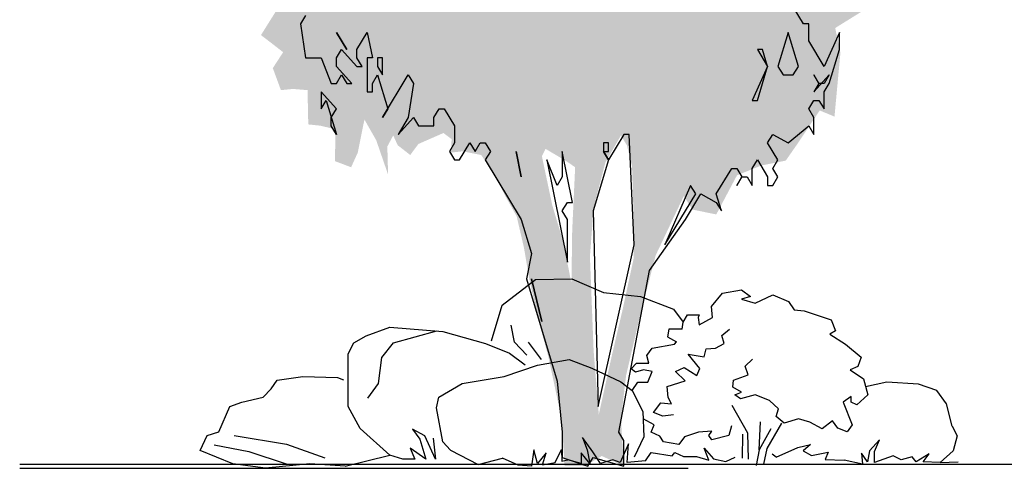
# Model space of a CAD drawing. Extents: x -73 to 183, y -4 to 85.
# Tile 79 of 98: x 67.47 to 72.67, y 0.74 to 3.1. Entities that reach past the tile are written whole.
import ezdxf

# ---------------------------------------------------------------- set-up
doc = ezdxf.new("R2010")
doc.units = 0
doc.header["$MEASUREMENT"] = 0
doc.linetypes.add('Strichpunktlinie', pattern=[0.006703, 0.003528, -0.001764, 0, -0.001411])
doc.layers.add('Nord_Ansicht Schilderwerkstatt_4_P_ZE_SYMBOL', color=7, linetype='Continuous')
doc.layers.add('Nord_Ansicht Schilderwerkstatt_4_R_TR_BODEN', color=7, linetype='Continuous')

msp = doc.modelspace()

# ---------------------------------------------------------------- hatches: boundary and pattern name
at = {"layer": 'Nord_Ansicht Schilderwerkstatt_4_P_ZE_SYMBOL', "linetype": 'Continuous', "lineweight": 18, "ltscale": 1000}
h = msp.add_hatch(color=255, dxfattribs=at)
h.paths.add_polyline_path([(71.6822, 4.5599), (71.8031, 4.5793), (71.9123, 4.6697), (72.0293, 4.7085), (72.1736, 4.7472), (72.2438, 4.8182), (72.3062, 4.7795), (72.3413, 4.5896), (72.3569, 4.454), (72.2633, 4.3378), (72.3062, 4.2732), (72.4271, 4.2732), (72.3842, 4.1699), (72.3218, 4.1182), (72.3296, 4.0149), (72.3452, 3.9374), (72.3374, 3.8793), (72.3023, 3.7566), (72.3218, 3.6145), (72.2867, 3.4789), (72.3179, 3.3045), (72.1775, 3.1818), (72.0917, 3.1431), (71.9357, 3.156), (71.7797, 3.0591), (71.807, 2.9274), (71.7758, 2.5916), (71.6978, 2.6239), (71.5769, 2.443), (71.5184, 2.3591), (71.3897, 2.3333), (71.261, 2.2816), (71.1518, 2.075), (71.0269, 2.1008), (70.9801, 2.1718), (70.8319, 1.8593), (70.75, 1.5428), (70.6759, 1.2264), (70.6486, 0.9939), (70.6642, 0.7472), (70.5472, 0.8002), (70.4575, 0.7472), (70.3514, 0.7472), (70.3358, 0.9939), (70.2656, 1.3233), (70.2149, 1.5105), (70.1642, 1.7366), (70.1369, 1.898), (70.0979, 2.0659), (70.0433, 2.1628), (69.9809, 2.2855), (69.9107, 2.3888), (69.8132, 2.4082), (69.7508, 2.4017), (69.7547, 2.4728), (69.7118, 2.505), (69.5792, 2.4469), (69.5363, 2.3888), (69.47, 2.4405), (69.4466, 2.4921), (69.4154, 2.434), (69.4193, 2.2855), (69.3569, 2.4663), (69.2945, 2.5761), (69.2594, 2.4017), (69.2243, 2.3242), (69.1385, 2.3565), (69.1424, 2.5244), (69.0605, 2.5438), (68.9981, 2.5502), (68.9942, 2.7311), (68.9162, 2.7375), (68.8537, 2.7311), (68.8108, 2.8473), (68.8654, 2.9313), (68.7991, 2.9829), (68.7484, 3.0217), (68.8576, 3.196), (68.9045, 3.2735), (68.7952, 3.2606), (68.7094, 3.3497), (68.803, 3.466), (68.8732, 3.5112), (68.842, 3.6145), (68.725, 3.5693), (68.6528, 3.5693), (68.6782, 3.7695), (68.7055, 3.8664), (68.8147, 3.8276), (68.8381, 3.8405), (68.8264, 3.9826), (68.8576, 4.1311), (68.686, 4.2022), (68.7328, 4.3378), (68.7601, 4.4153), (68.7172, 4.5573), (68.7133, 4.764), (68.7796, 5.0094), (68.9084, 5.1192), (68.9903, 5.2096), (69.1112, 5.2613), (69.2282, 5.2548), (69.3608, 5.2677), (69.3686, 5.3387), (69.2789, 5.3517), (69.2321, 5.371), (69.0956, 5.384), (69.0371, 5.4614), (68.9747, 5.5906), (68.924, 5.6875), (68.8966, 5.8618), (68.8654, 6.0427), (69.0059, 5.9393), (69.1151, 5.9264), (69.2126, 5.9974), (69.0332, 6.0879), (68.9981, 6.1589), (69.0605, 6.3074), (69.2048, 6.2803), (69.2867, 6.2286), (69.3452, 6.3126), (69.4154, 6.4159), (69.509, 6.2868), (69.5792, 6.1964), (69.665, 6.1124), (69.6338, 6.2997), (69.4934, 6.4095), (69.3881, 6.4999), (69.2711, 6.5838), (69.2243, 6.7582), (69.2633, 6.8421), (69.4115, 6.8809), (69.392, 7.023), (69.4076, 7.1909), (69.5207, 7.165), (69.6416, 7.094), (69.7196, 7.0617), (69.7859, 7.1198), (69.8717, 7.2038), (70.0199, 7.1263), (70.055, 7.0294), (70.2188, 7.0359), (70.1993, 7.2813), (70.2656, 7.3717), (70.3826, 7.249), (70.4294, 7.1521), (70.7492, 7.2619), (70.8195, 7.4298), (70.9255, 7.6106), (71.0464, 7.5848), (71.1362, 7.7023), (71.2922, 7.5654), (71.2415, 7.5138), (71.1518, 7.4621), (71.144, 7.3136), (71.2493, 7.2425), (71.3819, 7.3006), (71.4404, 7.3717), (71.5379, 7.3071), (71.5184, 7.1521), (71.4521, 7.0359), (71.5652, 6.939), (71.7719, 6.8809), (71.7485, 6.7001), (71.729, 6.5967), (71.7602, 6.487), (71.7446, 6.2906), (71.6666, 6.1938), (71.7524, 6.0452), (71.8655, 6.0259), (71.9513, 6.0904), (72.0683, 6.0065), (72.0215, 5.8967), (72.0488, 5.7675), (72.0722, 5.5996), (72.0371, 5.4447), (72.0644, 5.3736), (72.1775, 5.4447), (72.2672, 5.3349), (72.2087, 5.2315), (72.197, 5.1347), (72.1892, 4.9603), (72.1385, 4.8699), (72.0878, 4.9668), (71.9864, 5.0249), (71.8226, 4.9151), (71.7797, 4.7795), (71.6744, 4.7085)], flags=0)
h.paths.add_polyline_path([(70.36, 2.3565), (70.4068, 2.3242), (70.3912, 1.9884), (70.3873, 1.7107), (70.3444, 1.9303), (70.2859, 2.124), (70.2313, 2.3823), (70.2508, 2.4211)], flags=0)
h.paths.add_polyline_path([(70.5043, 2.1111), (70.5667, 2.3501), (70.6486, 2.4921), (70.6798, 2.4405), (70.7071, 2.3307), (70.7149, 2.0788), (70.7149, 1.8399), (70.6564, 1.5687), (70.6018, 1.3362), (70.5316, 1.0197), (70.5043, 1.3555), (70.4848, 1.8528)], flags=0)
h.paths.add_polyline_path([(71.9786, 3.6507), (72.1112, 3.7992), (72.158, 3.909), (71.9084, 3.8896), (71.8538, 3.7798)], flags=0)
h.paths.add_polyline_path([(71.7563, 5.7353), (71.8772, 5.7998), (71.8226, 5.4253), (71.7134, 5.4382)], flags=0)

# ---------------------------------------------------------------- linework, layer by layer
at = {"layer": 'Nord_Ansicht Schilderwerkstatt_4_P_ZE_SYMBOL', "linetype": 'Continuous', "ltscale": 1000}
for p, q in [((68.984, 3.1254), (68.9569, 3.0805)), ((71.6127, 3.0805), (71.5585, 3.1703)), ((68.9569, 3.0805), (68.984, 2.901)), ((71.6398, 3.0805), (71.6127, 3.0805)), ((71.6398, 2.9908), (71.6398, 3.0805)), ((69.1466, 3.0356), (69.2008, 2.9459)), ((69.2008, 2.9459), (69.1466, 3.0356)), ((69.255, 2.9459), (69.3092, 3.0356)), ((69.3092, 3.0356), (69.3363, 2.901)), ((71.5314, 3.0356), (71.4772, 2.8562)), ((71.5856, 2.8562), (71.5314, 3.0356)), ((71.8024, 3.0356), (71.7211, 2.8562)), ((71.8024, 2.9459), (71.8024, 3.0356)), ((71.7211, 2.8562), (71.6398, 2.9908)), ((69.1466, 2.901), (69.1737, 2.9459)), ((69.1737, 2.9459), (69.255, 2.8562)), ((69.255, 2.901), (69.255, 2.9459)), ((71.3959, 2.9459), (71.3688, 2.9459)), ((71.3688, 2.9459), (71.423, 2.8562)), ((71.423, 2.8562), (71.3959, 2.9459)), ((71.7482, 2.7664), (71.8024, 2.9459)), ((68.984, 2.901), (69.0653, 2.901)), ((69.0653, 2.901), (69.1195, 2.7664)), ((69.1466, 2.8562), (69.1466, 2.901)), ((69.2821, 2.8562), (69.255, 2.901)), ((69.3363, 2.901), (69.3092, 2.901)), ((69.3092, 2.901), (69.3092, 2.7215)), ((69.3905, 2.901), (69.3634, 2.901)), ((69.3634, 2.901), (69.3634, 2.8562)), ((69.3905, 2.8113), (69.3905, 2.901)), ((69.2279, 2.7664), (69.1466, 2.8562)), ((69.1466, 2.7664), (69.1737, 2.8113)), ((69.1737, 2.8113), (69.2008, 2.7664)), ((69.255, 2.8562), (69.2821, 2.8562)), ((69.3363, 2.7664), (69.3634, 2.8113)), ((69.3634, 2.8562), (69.3905, 2.8113)), ((69.3634, 2.8113), (69.4176, 2.6318)), ((69.3905, 2.5869), (69.526, 2.8113)), ((69.526, 2.8113), (69.5531, 2.7664)), ((71.423, 2.8562), (71.3417, 2.6767)), ((71.3688, 2.6767), (71.423, 2.8562)), ((71.4772, 2.8562), (71.5043, 2.8113)), ((71.5043, 2.8113), (71.5585, 2.8113)), ((71.5585, 2.8113), (71.5856, 2.8562)), ((71.694, 2.7664), (71.6669, 2.8113)), ((71.6669, 2.8113), (71.694, 2.7664)), ((71.6669, 2.7215), (71.7482, 2.8113)), ((71.7482, 2.8113), (71.7211, 2.7664)), ((69.1195, 2.7664), (69.1466, 2.7664)), ((69.2008, 2.7664), (69.2279, 2.7664)), ((69.3363, 2.7215), (69.3363, 2.7664)), ((69.5531, 2.7664), (69.526, 2.5869)), ((71.694, 2.7664), (71.6669, 2.7215)), ((71.7211, 2.7664), (71.694, 2.7664)), ((71.7211, 2.7215), (71.7482, 2.7664)), ((69.1466, 2.6318), (69.0653, 2.7215)), ((69.0653, 2.7215), (69.0653, 2.6318)), ((69.3092, 2.7215), (69.3363, 2.7215)), ((71.7211, 2.6318), (71.7211, 2.7215)), ((69.0653, 2.6318), (69.0924, 2.6767)), ((69.0924, 2.6767), (69.1466, 2.4972)), ((71.3417, 2.6767), (71.3688, 2.6767)), ((71.6398, 2.6318), (71.6669, 2.6767)), ((71.6669, 2.6767), (71.694, 2.6767)), ((71.694, 2.6767), (71.7211, 2.6318)), ((69.1195, 2.5869), (69.1466, 2.6318)), ((69.4176, 2.6318), (69.3905, 2.5869)), ((69.6615, 2.5869), (69.6886, 2.6318)), ((69.6886, 2.6318), (69.7157, 2.6318)), ((69.7157, 2.6318), (69.7699, 2.5421)), ((71.6669, 2.5869), (71.6398, 2.6318)), ((69.1195, 2.5421), (69.1195, 2.5869)), ((69.526, 2.5869), (69.4718, 2.4972)), ((69.4718, 2.4972), (69.5531, 2.5869)), ((69.5531, 2.5869), (69.5802, 2.5421)), ((69.6615, 2.5421), (69.6615, 2.5869)), ((71.6669, 2.4972), (71.6669, 2.5869)), ((69.1466, 2.4972), (69.1195, 2.5421)), ((69.5802, 2.5421), (69.6615, 2.5421)), ((69.7699, 2.5421), (69.7699, 2.4523)), ((70.6642, 2.4972), (70.5829, 2.3626)), ((70.6913, 2.4972), (70.6642, 2.4972)), ((70.7184, 1.9139), (70.6913, 2.4972)), ((71.423, 2.4523), (71.4501, 2.4972)), ((71.4501, 2.4972), (71.5314, 2.4523)), ((71.5314, 2.4523), (71.6398, 2.5421)), ((71.6398, 2.5421), (71.6669, 2.4972)), ((69.7699, 2.4523), (69.7428, 2.4074)), ((69.797, 2.3626), (69.8512, 2.4523)), ((69.8512, 2.4523), (69.8783, 2.4074)), ((69.8783, 2.4074), (69.9054, 2.4523)), ((69.9054, 2.4523), (69.9325, 2.4523)), ((69.9325, 2.4523), (69.9596, 2.4074)), ((70.5829, 2.4523), (70.5558, 2.4523)), ((70.5558, 2.4523), (70.5558, 2.4074)), ((70.5829, 2.4074), (70.5829, 2.4523)), ((71.4772, 2.3626), (71.423, 2.4523)), ((69.7428, 2.4074), (69.7699, 2.3626)), ((69.9596, 2.4074), (69.9325, 2.3626)), ((70.0951, 2.4074), (70.1222, 2.2728)), ((70.1222, 2.2728), (70.0951, 2.4074)), ((70.3932, 2.1382), (70.339, 2.4074)), ((70.339, 2.4074), (70.339, 2.2728)), ((70.5829, 2.3626), (70.5558, 2.4074)), ((70.5558, 2.4074), (70.5829, 2.4074)), ((70.5558, 2.4074), (70.5829, 2.3626)), ((69.7699, 2.3626), (69.797, 2.3626)), ((69.9325, 2.3626), (70.1222, 2.0485)), ((70.3119, 2.228), (70.2577, 2.3626)), ((70.2577, 2.3626), (70.3661, 1.8241)), ((70.5829, 2.3626), (70.5016, 2.0933)), ((71.3417, 2.3177), (71.3688, 2.3626)), ((71.3688, 2.3626), (71.423, 2.2728)), ((71.4501, 2.3177), (71.4772, 2.3626)), ((71.152, 2.1831), (71.2333, 2.3177)), ((71.2333, 2.3177), (71.2604, 2.3177)), ((71.2604, 2.3177), (71.2875, 2.2728)), ((71.3417, 2.228), (71.3417, 2.3177)), ((71.4772, 2.2728), (71.4501, 2.3177)), ((70.339, 2.2728), (70.3119, 2.228)), ((71.2875, 2.2728), (71.2604, 2.228)), ((71.2604, 2.228), (71.2875, 2.2728)), ((71.2875, 2.2728), (71.3146, 2.2728)), ((71.3146, 2.2728), (71.3417, 2.228)), ((71.423, 2.2728), (71.423, 2.228)), ((71.4501, 2.228), (71.4772, 2.2728)), ((71.0165, 2.228), (70.881, 1.9139)), ((70.881, 1.9139), (71.0436, 2.1831)), ((70.9894, 2.0485), (71.0707, 2.1831)), ((71.0436, 2.1831), (71.0165, 2.228)), ((71.0707, 2.1831), (71.152, 2.1382)), ((71.1791, 2.0933), (71.152, 2.1831)), ((71.423, 2.228), (71.4501, 2.228)), ((70.339, 2.0933), (70.3661, 2.1382)), ((70.3661, 2.1382), (70.3932, 2.1382)), ((71.152, 2.1382), (71.1791, 2.0933)), ((70.3661, 2.0485), (70.339, 2.0933)), ((70.5016, 2.0933), (70.5287, 1.0613)), ((70.1222, 2.0485), (70.1764, 1.869)), ((70.3661, 1.8241), (70.3661, 2.0485)), ((70.7997, 1.7792), (70.9894, 2.0485)), ((70.5287, 1.0613), (70.7184, 1.9139)), ((70.1764, 1.869), (70.1493, 1.7344)), ((70.6371, 0.9267), (70.7997, 1.7792)), ((70.0216, 1.597), (70.1979, 1.7321)), ((70.1493, 1.7344), (70.3119, 1.1959)), ((70.1764, 1.7344), (70.2306, 1.51)), ((70.2306, 1.51), (70.1764, 1.7344)), ((70.1979, 1.7321), (70.3897, 1.7353)), ((70.3897, 1.7353), (70.5568, 1.6627)), ((71.1855, 1.659), (71.2857, 1.6766)), ((71.2857, 1.6766), (71.3329, 1.6415)), ((70.5568, 1.6627), (70.7517, 1.642)), ((70.7517, 1.642), (70.9257, 1.5746)), ((71.1265, 1.5888), (71.1855, 1.659)), ((71.3329, 1.6415), (71.2857, 1.6283)), ((71.2857, 1.6283), (71.3565, 1.6063)), ((71.3565, 1.6063), (71.4508, 1.6502)), ((71.4508, 1.6502), (71.5334, 1.6151)), ((71.5334, 1.6151), (71.5629, 1.5712)), ((69.965, 1.4088), (70.0216, 1.597)), ((70.9257, 1.5746), (70.9771, 1.5071)), ((71.1324, 1.5317), (71.1265, 1.5888)), ((71.5629, 1.5712), (71.6159, 1.5668)), ((71.6159, 1.5668), (71.7575, 1.5186)), ((70.9771, 1.5071), (70.9992, 1.5447)), ((70.9992, 1.5447), (71.0623, 1.5447)), ((71.0623, 1.5447), (71.0557, 1.5317)), ((71.0557, 1.5317), (71.0616, 1.4922)), ((71.0616, 1.4922), (71.1324, 1.5317)), ((71.7575, 1.5186), (71.781, 1.4615)), ((69.3029, 1.434), (69.4279, 1.4805)), ((69.4279, 1.4805), (69.7091, 1.4572)), ((69.4481, 1.3982), (69.6765, 1.46)), ((69.7091, 1.4572), (69.9336, 1.3936)), ((70.0864, 1.4006), (70.069, 1.491)), ((70.9011, 1.4693), (70.8945, 1.4296)), ((70.9711, 1.4693), (70.9011, 1.4693)), ((70.9711, 1.4693), (70.9771, 1.5071)), ((71.1818, 1.4361), (71.2207, 1.4693)), ((71.781, 1.4615), (71.7516, 1.4439)), ((69.2391, 1.3982), (69.3029, 1.434)), ((70.8945, 1.4296), (70.9421, 1.4026)), ((71.1929, 1.3948), (71.1818, 1.4361)), ((71.7516, 1.4439), (71.8341, 1.3913)), ((69.2084, 1.3387), (69.2391, 1.3982)), ((69.3866, 1.3204), (69.4481, 1.3982)), ((69.9336, 1.3936), (70.0603, 1.3425)), ((70.1514, 1.3328), (70.0864, 1.4006)), ((70.2295, 1.3102), (70.1601, 1.4006)), ((70.7845, 1.3298), (70.814, 1.3693)), ((70.814, 1.3693), (70.9319, 1.3913)), ((70.9319, 1.3913), (70.9421, 1.4026)), ((71.0872, 1.3244), (71.0984, 1.3658)), ((71.0984, 1.3658), (71.1484, 1.3699)), ((71.1484, 1.3699), (71.1929, 1.3948)), ((71.8341, 1.3913), (71.9167, 1.321)), ((69.2092, 1.0613), (69.2084, 1.3387)), ((69.3682, 1.1831), (69.3866, 1.3204)), ((70.0603, 1.3425), (70.1427, 1.2811)), ((70.2087, 1.2792), (70.3758, 1.3103)), ((70.3758, 1.3103), (70.4941, 1.2637)), ((70.7963, 1.2903), (70.7845, 1.3298)), ((71.065, 1.2624), (71.0039, 1.3368)), ((71.0039, 1.3368), (71.0872, 1.3244)), ((71.3041, 1.2748), (71.343, 1.312)), ((71.9167, 1.321), (71.899, 1.2727)), ((70.0319, 1.2197), (70.2087, 1.2792)), ((70.4941, 1.2637), (70.6473, 1.1912)), ((70.7019, 1.2596), (70.7314, 1.2903)), ((70.7255, 1.242), (70.7019, 1.2596)), ((70.7668, 1.2552), (70.7255, 1.242)), ((70.7314, 1.2903), (70.7963, 1.2903)), ((70.814, 1.2464), (70.7668, 1.2552)), ((70.9372, 1.2458), (70.9816, 1.2665)), ((70.9816, 1.2665), (71.0483, 1.2251)), ((71.0483, 1.2251), (71.065, 1.2624)), ((71.3207, 1.2292), (71.3041, 1.2748)), ((71.899, 1.2727), (71.8577, 1.2552)), ((71.8577, 1.2552), (71.9285, 1.2069)), ((68.803, 1.1545), (68.8342, 1.2011)), ((68.8342, 1.2011), (68.9687, 1.2197)), ((68.9687, 1.2197), (69.153, 1.2152)), ((69.153, 1.2152), (69.1838, 1.2014)), ((69.8107, 1.1831), (70.0319, 1.2197)), ((70.3119, 1.1959), (70.339, 0.9267)), ((70.7904, 1.1893), (70.814, 1.2464)), ((70.8927, 1.1672), (70.9872, 1.1961)), ((70.9872, 1.1961), (70.9372, 1.2458)), ((71.2385, 1.163), (71.2429, 1.2003)), ((71.2429, 1.2003), (71.3207, 1.2292)), ((71.9285, 1.2069), (71.9521, 1.1235)), ((68.7597, 1.1099), (68.803, 1.1545)), ((69.3128, 1.1054), (69.3682, 1.1831)), ((69.6878, 1.1099), (69.8107, 1.1831)), ((70.6473, 1.1912), (70.7078, 1.1455)), ((70.7078, 1.1455), (70.7373, 1.1893)), ((70.7078, 1.1455), (70.764, 1.0344)), ((70.7373, 1.1893), (70.7904, 1.1893)), ((70.8982, 1.1092), (70.8927, 1.1672)), ((71.2857, 1.1367), (71.2385, 1.163)), ((72.0529, 1.1895), (71.9403, 1.1652)), ((72.2194, 1.18), (72.0529, 1.1895)), ((72.3155, 1.1466), (72.2194, 1.18)), ((72.3667, 1.0751), (72.3155, 1.1466)), ((68.6467, 1.0846), (68.7597, 1.1099)), ((69.6755, 1.055), (69.6878, 1.1099)), ((70.9149, 1.0761), (70.8982, 1.1092)), ((71.2503, 1.1235), (71.2857, 1.1367)), ((71.2798, 1.1016), (71.2503, 1.1235)), ((71.3565, 1.1235), (71.2798, 1.1016)), ((71.4331, 1.0928), (71.3565, 1.1235)), ((71.4803, 1.0489), (71.4331, 1.0928)), ((71.8636, 1.1147), (71.8223, 1.084)), ((71.8636, 1.084), (71.8636, 1.1147)), ((71.9521, 1.1235), (71.8931, 1.0708)), ((68.5261, 0.927), (68.5842, 1.0613)), ((68.5842, 1.0613), (68.6467, 1.0846)), ((69.2717, 0.9449), (69.2092, 1.0613)), ((69.7091, 0.875), (69.6755, 1.055)), ((70.8204, 1.0306), (70.8593, 1.0803)), ((70.8593, 1.0803), (70.9149, 1.0761)), ((71.3189, 0.9211), (71.2363, 1.066)), ((71.4685, 1.0094), (71.4803, 1.0489)), ((71.8223, 1.084), (71.8695, 0.9655)), ((71.8931, 1.0708), (71.8636, 1.084)), ((72.3965, 0.9568), (72.3667, 1.0751)), ((70.764, 1.0344), (70.769, 0.9009)), ((70.8238, 0.9639), (70.7654, 0.9971)), ((70.8704, 1.0099), (70.8204, 1.0306)), ((70.926, 1.0182), (70.8704, 1.0099)), ((71.5098, 0.9743), (71.4685, 1.0094)), ((71.5864, 0.9962), (71.5098, 0.9743)), ((71.6454, 0.9787), (71.5864, 0.9962)), ((69.4279, 0.8051), (69.2717, 0.9449)), ((69.5486, 0.9416), (69.587, 0.8892)), ((69.6133, 0.9072), (69.5486, 0.9416)), ((70.8088, 0.9268), (70.8238, 0.9639)), ((71.2323, 0.9602), (71.2173, 0.9083)), ((71.379, 0.8321), (71.3845, 0.981)), ((71.4401, 0.9438), (71.379, 0.8321)), ((71.4957, 0.9728), (71.4179, 0.8403)), ((71.7099, 0.9437), (71.6454, 0.9787)), ((71.7655, 0.9851), (71.7099, 0.9437)), ((71.7933, 0.9479), (71.7655, 0.9851)), ((71.8433, 0.9272), (71.7933, 0.9479)), ((71.8695, 0.9655), (71.8433, 0.9272)), ((72.3965, 0.9568), (72.4227, 0.9059)), ((68.428, 0.8284), (68.4647, 0.9087)), ((68.4647, 0.9087), (68.5261, 0.927)), ((68.606, 0.9087), (68.8826, 0.8629)), ((69.587, 0.8892), (69.619, 0.7843)), ((69.6703, 0.7843), (69.6133, 0.9072)), ((69.6575, 0.8939), (69.6703, 0.7843)), ((70.339, 0.9267), (70.339, 0.7921)), ((70.4453, 0.8987), (70.4709, 0.832)), ((70.4999, 0.823), (70.4453, 0.8987)), ((70.6642, 0.8818), (70.6371, 0.9267)), ((70.769, 0.9009), (70.7191, 0.7933)), ((70.8536, 0.9046), (70.8088, 0.9268)), ((70.8736, 0.8749), (70.8536, 0.9046)), ((70.9832, 0.9009), (70.9533, 0.8601)), ((71.0579, 0.9268), (70.9832, 0.9009)), ((71.1277, 0.9305), (71.0579, 0.9268)), ((71.1127, 0.9083), (71.1277, 0.9305)), ((71.1277, 0.886), (71.1127, 0.9083)), ((71.2173, 0.9083), (71.1277, 0.886)), ((71.2896, 0.7882), (71.2923, 0.9152)), ((71.3216, 0.7842), (71.3189, 0.9211)), ((72.0128, 0.8864), (71.9603, 0.8277)), ((71.9865, 0.8238), (72.0128, 0.8864)), ((72.4227, 0.9059), (72.4017, 0.8277)), ((68.5016, 0.8583), (68.6834, 0.8244)), ((68.8826, 0.8629), (69.0854, 0.7897)), ((69.619, 0.7843), (69.5358, 0.8415)), ((69.5358, 0.8415), (69.5614, 0.7843)), ((69.7492, 0.8309), (69.7091, 0.875)), ((70.1891, 0.832), (70.1763, 0.7461)), ((70.2083, 0.7605), (70.1891, 0.832)), ((70.3011, 0.7664), (70.3355, 0.8341)), ((70.3355, 0.8341), (70.3373, 0.7735)), ((70.4709, 0.832), (70.4837, 0.7605)), ((70.6886, 0.8653), (70.6438, 0.7652)), ((70.6642, 0.7472), (70.6642, 0.8818)), ((70.6822, 0.7652), (70.6886, 0.8653)), ((70.9533, 0.8601), (70.8736, 0.8749)), ((71.1127, 0.7785), (71.0878, 0.8415)), ((71.0878, 0.8415), (71.1376, 0.7859)), ((71.379, 0.8321), (71.3623, 0.7493)), ((71.4179, 0.8403), (71.4012, 0.7576)), ((71.468, 0.7948), (71.582, 0.8444)), ((71.582, 0.8444), (71.6487, 0.861)), ((71.6487, 0.861), (71.6098, 0.8279)), ((68.5998, 0.7586), (68.428, 0.8284)), ((68.6834, 0.8244), (68.8811, 0.7586)), ((69.1936, 0.7469), (69.4279, 0.8051)), ((69.4973, 0.7843), (69.4279, 0.8051)), ((69.5614, 0.7843), (69.4973, 0.7843)), ((69.7492, 0.8309), (69.8944, 0.7557)), ((69.8944, 0.7557), (70.0225, 0.7891)), ((70.1053, 0.7516), (70.0225, 0.7891)), ((70.2531, 0.8177), (70.2083, 0.7605)), ((70.2339, 0.7533), (70.2531, 0.8177)), ((70.339, 0.7921), (70.4745, 0.7472)), ((70.4837, 0.7605), (70.4389, 0.8177)), ((70.4389, 0.8177), (70.4389, 0.7605)), ((70.4745, 0.7472), (70.5016, 0.7921)), ((70.5413, 0.7605), (70.4999, 0.823)), ((70.5016, 0.7921), (70.6642, 0.7472)), ((70.7783, 0.7748), (70.8088, 0.8193)), ((70.8088, 0.8193), (70.9184, 0.8008)), ((70.9184, 0.8008), (70.9334, 0.8193)), ((70.9334, 0.8193), (70.9782, 0.797)), ((70.9782, 0.797), (71.0479, 0.797)), ((71.0479, 0.797), (71.1127, 0.7785)), ((71.1376, 0.7859), (71.2024, 0.7711)), ((71.2024, 0.7711), (71.2522, 0.7933)), ((71.468, 0.7948), (71.4461, 0.8092)), ((71.6098, 0.8279), (71.6543, 0.803)), ((71.6543, 0.803), (71.7432, 0.8196)), ((71.7432, 0.8196), (71.7265, 0.7823)), ((71.7265, 0.7823), (71.8266, 0.7782)), ((71.9498, 0.769), (71.9182, 0.816)), ((71.9182, 0.816), (71.9235, 0.7573)), ((71.9603, 0.8277), (71.9498, 0.769)), ((71.9865, 0.7651), (71.9865, 0.8238)), ((72.0864, 0.8003), (71.9865, 0.7651)), ((72.1284, 0.7807), (72.0864, 0.8003)), ((72.1862, 0.7964), (72.1284, 0.7807)), ((72.2073, 0.769), (72.1862, 0.7964)), ((72.2756, 0.812), (72.2073, 0.769)), ((72.244, 0.769), (72.2756, 0.812)), ((72.4017, 0.8277), (72.3334, 0.7651)), ((68.7717, 0.7353), (68.5998, 0.7586)), ((69.0061, 0.7586), (68.7717, 0.7353)), ((69.1936, 0.7469), (69.0061, 0.7586)), ((70.1763, 0.7461), (70.1053, 0.7516)), ((70.2339, 0.7533), (70.3011, 0.7664)), ((70.3373, 0.7735), (70.3684, 0.7795)), ((70.4389, 0.7605), (70.3684, 0.7795)), ((70.6054, 0.7795), (70.5413, 0.7605)), ((70.6438, 0.7652), (70.6054, 0.7795)), ((70.7783, 0.7748), (70.6822, 0.7652)), ((71.9235, 0.7573), (71.8266, 0.7782)), ((72.3334, 0.7651), (72.244, 0.769)), ((72.3334, 0.7651), (72.428, 0.769))]:
    msp.add_line(p, q, dxfattribs=at)
at = {"layer": 'Nord_Ansicht Schilderwerkstatt_4_R_TR_BODEN', "linetype": 'Continuous', "ltscale": 1000}
msp.add_line((94.4158, 0.7553), (67.4747, 0.7553), dxfattribs=at)
at = {"layer": 'Nord_Ansicht Schilderwerkstatt_4_R_TR_BODEN', "linetype": 'Strichpunktlinie', "ltscale": 1000}
msp.add_line((67.4747, 0.7353), (94.4158, 0.7353), dxfattribs=at)

doc.saveas('drawing.dxf')
